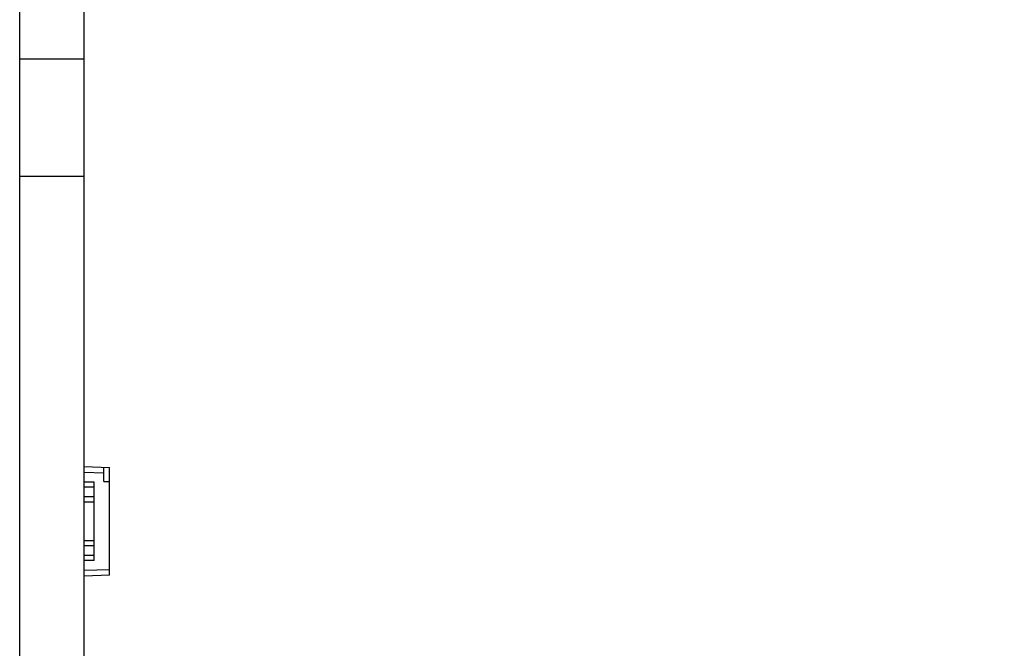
# Model space of a CAD drawing. Header units: millimetres. Extents: x 0 to 210, y 0 to 297.
# Tile 18 of 41: x 127 to 140, y 155 to 163. Entities that reach past the tile are written whole.
import ezdxf

# ---------------------------------------------------------------- set-up
doc = ezdxf.new("R2010")
doc.units = ezdxf.units.MM
doc.header["$LTSCALE"] = 19.36
doc.layers.get('0').update_dxf_attribs({"linetype": 'CONTINUOUS'})
doc.layers.add('Z_DIM_2D', color=7, linetype='CONTINUOUS')
doc.styles.add('TEXTSTYLE_3', font='helveticaneueltw1g-ltcn.otf')
doc.styles.add('TEXTSTYLE_4', font='gdt', dxfattribs={"width": 0.7})
doc.dimstyles.new('DIMSTYLE_5', dxfattribs={"dimtxt": 2.1, "dimasz": 3.5, "dimexe": 1.5, "dimexo": 0, "dimgap": 0.525, "dimtad": 1, "dimlfac": 2, "dimdsep": 46, "dimtxsty": 'TEXTSTYLE_3', "dimblk": '_FILLED', "dimblk1": '_FILLED', "dimblk2": '_FILLED', "dimcen": 0.09, "dimclrt": 5, "dimazin": 2, "dimtol": 1, "dimtp": 0.15, "dimtm": 0.15, "dimtfac": 1, "dimtofl": 0, "dimtmove": 0, "dimatfit": 3, "dimldrblk": '_FILLED', "dimfxl": 0, "dimtolj": 1, "dimarcsym": 0})

# ---------------------------------------------------------------- blocks, each defined once
blk = doc.blocks.new('*D10')
at = {"layer": 'Z_DIM_2D', "color": 2, "linetype": 'Continuous', "transparency": 16777216}
for p, q in [((126.925, 162.274), (126.925, 165.978)), ((127.75, 162.274), (127.75, 165.978)), ((126.925, 164.478), (127.337, 164.478)), ((127.75, 164.478), (127.337, 164.478)), ((127.337, 164.478), (139.071, 164.478))]:
    blk.add_line(p, q, dxfattribs=at)
at = {"layer": 'Z_DIM_2D', "color": 5, "linetype": 'Continuous', "transparency": 16777216}
for s, height, style, p in [('1.65', 2.1, 'TEXTSTYLE_3', (128.963, 165.003)), ('`', 1.47, 'TEXTSTYLE_4', (133.9, 165.318)), ('0.15', 1.47, 'TEXTSTYLE_3', (135.615, 165.318))]:
    blk.add_text(s, height=height, dxfattribs=dict(at, style=style)).set_placement(p)
blk = doc.blocks.new('_FILLED')
at = {"color": 0, "linetype": 'ByBlock'}
blk.add_solid([(0, 0), (-1, 0.125), (-1, -0.125)], dxfattribs=at)
blk = doc.blocks.new('_NONE')

msp = doc.modelspace()

# ---------------------------------------------------------------- linework, layer by layer
at = {"color": 7, "linetype": 'Continuous'}
for p, q in [((126.9249, 150.474), (126.9249, 162.274)), ((126.9249, 162.274), (127.7499, 162.274)), ((127.7499, 150.474), (127.7499, 162.274)), ((126.9249, 160.774), (127.7499, 160.774)), ((127.7499, 157.0615), (128.0749, 157.0502)), ((127.9999, 156.8703), (127.9999, 157.0528)), ((128.0749, 155.6729), (128.0749, 157.0502)), ((127.7504, 156.8865), (127.7499, 156.8865)), ((127.7504, 155.8365), (127.7504, 156.8865)), ((127.8749, 156.8615), (127.7504, 156.8615)), ((127.8749, 155.8615), (127.8749, 156.8615)), ((127.9999, 156.8703), (128.0749, 156.8729)), ((127.8749, 156.799), (127.7504, 156.799)), ((127.8749, 156.674), (127.7504, 156.674)), ((127.7504, 156.6115), (127.8749, 156.6115)), ((127.8749, 156.1115), (127.7504, 156.1115)), ((127.8749, 156.049), (127.7504, 156.049)), ((127.7499, 155.8365), (127.7504, 155.8365)), ((127.8749, 155.924), (127.7504, 155.924)), ((127.8749, 155.8615), (127.7504, 155.8615)), ((128.0749, 155.6729), (127.7499, 155.6615))]:
    msp.add_line(p, q, dxfattribs=at)
at = {"color": 9, "linetype": 'Continuous'}
for p, q in [((127.9999, 156.9779), (127.7499, 156.9866)), ((127.7499, 156.8365), (127.7504, 156.8365)), ((127.7504, 155.8866), (127.7499, 155.8866)), ((127.7499, 155.7365), (128.0749, 155.7479))]:
    msp.add_line(p, q, dxfattribs=at)

# ---------------------------------------------------------------- dimensions: what is measured, and where the dimension line sits
at = {"layer": 'Z_DIM_2D', "color": 2, "linetype": 'Continuous'}
dim = msp.add_linear_dim(base=(127.7499, 164.4784), p1=(126.9249, 162.274), p2=(127.7499, 162.274), dimstyle='DIMSTYLE_5', override={"dimblk1": 'NONE', "dimblk2": 'NONE', "dimsah": 1}, dxfattribs=at)
dim.commit()
dim.dimension.update_dxf_attribs({"geometry": '*D10', "text_midpoint": (134.017, 164.4784), "dimtype": 160})

doc.saveas('drawing.dxf')
